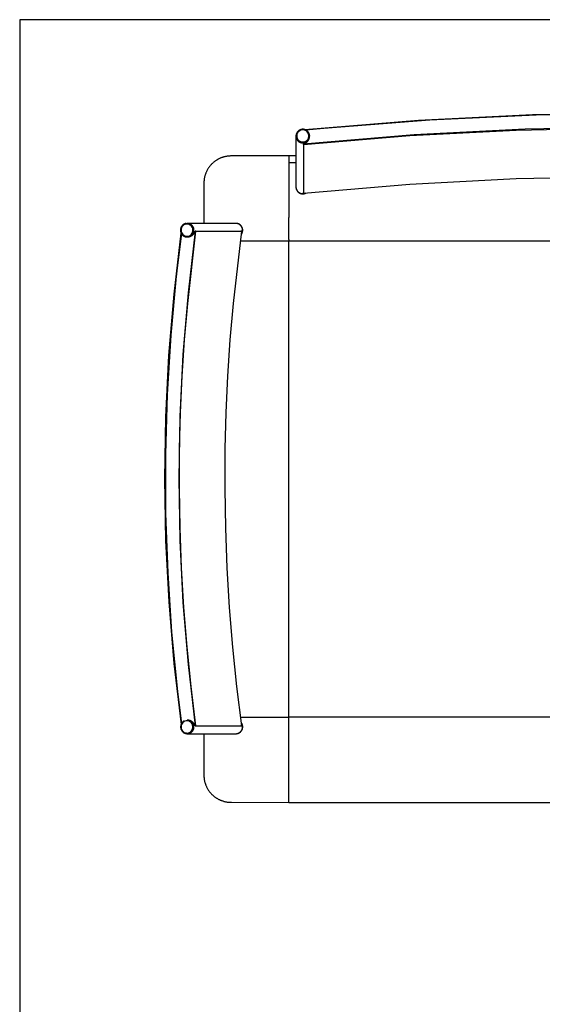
# Model space of a CAD drawing. Header units: millimetres. Extents: x -1470 to 7470, y -12049 to 6674.
# Tile 40 of 59: x -1470 to -703, y 5227 to 6674. Entities that reach past the tile are written whole.
import ezdxf

# ---------------------------------------------------------------- set-up
doc = ezdxf.new("R2010")
doc.units = ezdxf.units.MM
doc.header["$LTSCALE"] = 10
doc.layers.get('0').update_dxf_attribs({"true_color": 0x000000})

msp = doc.modelspace()

# ---------------------------------------------------------------- linework, layer by layer
at = {"color": 1, "true_color": 0xff0000}
msp.add_lwpolyline([(-1470.5, 886.2), (7470.5, 886.2), (7470.5, 6674.2), (-1470.5, 6674.2)], close=True, dxfattribs=at)
at = {"color": 18, "linetype": 'Continuous', "lineweight": 25, "true_color": 0x000000}
for points in [[(-215.3, 6523.6), (-382.5, 6532.9), (-549.9, 6536.4), (-717.3, 6534.2), (-884.5, 6526.2), (-1051.4, 6512.5)], [(-78.9, 6511.8), (-243.8, 6525.4), (-399.8, 6533.2), (-555.9, 6535.9), (-712, 6533.7), (-868, 6526.5), (-1023.7, 6514.4), (-1049.9, 6511.8)], [(-1044.7, 6503.9), (-1044.7, 6504.2), (-1044.7, 6504.6), (-1044.8, 6504.9), (-1044.9, 6505.3), (-1044.9, 6505.6), (-1045, 6505.9), (-1045.1, 6506.3), (-1045.2, 6506.6), (-1045.4, 6506.9), (-1045.5, 6507.2), (-1045.7, 6507.6), (-1045.8, 6507.9), (-1046, 6508.2), (-1046.2, 6508.5), (-1046.4, 6508.7), (-1046.6, 6509), (-1046.8, 6509.3), (-1047, 6509.6), (-1047.2, 6509.8), (-1047.5, 6510.1), (-1047.7, 6510.3), (-1048, 6510.6), (-1048.2, 6510.8), (-1048.5, 6511), (-1048.8, 6511.2), (-1049, 6511.4), (-1049.3, 6511.6), (-1049.6, 6511.8), (-1049.9, 6512), (-1050.3, 6512.1), (-1050.6, 6512.3), (-1050.9, 6512.4), (-1051.2, 6512.5), (-1051.5, 6512.6), (-1051.9, 6512.7), (-1052.2, 6512.8), (-1052.5, 6512.9), (-1052.9, 6513), (-1053.2, 6513), (-1053.6, 6513.1), (-1053.9, 6513.1), (-1054.3, 6513.1), (-1054.6, 6513.1), (-1055, 6513.1), (-1055.3, 6513.1), (-1055.6, 6513.1), (-1056, 6513), (-1056.3, 6513), (-1056.7, 6512.9), (-1057, 6512.8), (-1057.3, 6512.7), (-1057.7, 6512.6), (-1058, 6512.5), (-1058.3, 6512.4), (-1058.7, 6512.3), (-1059, 6512.1), (-1059.3, 6512), (-1059.6, 6511.8), (-1059.9, 6511.6), (-1060.2, 6511.4), (-1060.5, 6511.2), (-1060.7, 6511), (-1061, 6510.8), (-1061.3, 6510.6), (-1061.5, 6510.4), (-1061.8, 6510.1), (-1062, 6509.9), (-1062.2, 6509.6), (-1062.5, 6509.3), (-1062.7, 6509.1), (-1062.9, 6508.8), (-1063.1, 6508.5), (-1063.2, 6508.2), (-1063.4, 6507.9), (-1063.6, 6507.6), (-1063.7, 6507.3), (-1063.9, 6507), (-1064, 6506.6), (-1064.1, 6506.3), (-1064.2, 6506), (-1064.3, 6505.6), (-1064.4, 6505.3), (-1064.5, 6505), (-1064.5, 6504.6), (-1064.6, 6504.3), (-1064.6, 6503.9), (-1064.6, 6503.6), (-1064.6, 6503.2)], [(-75.7, 6491.5), (-238.3, 6505.2), (-401.4, 6513.4), (-564.6, 6516.1), (-727.9, 6513.4), (-890.9, 6505.2), (-1053.6, 6491.5)], [(-1053.5, 6490.6), (-897.4, 6503.8), (-740.9, 6511.9), (-584.2, 6515.1), (-434.1, 6513.4), (-290.5, 6507.4), (-147.3, 6497.2), (-75.8, 6490.6)], [(-1064.6, 6503.2), (-1064.6, 6503.1)], [(-1064.6, 6503.1), (-1064.6, 6502.7), (-1064.6, 6502.4), (-1064.6, 6502), (-1064.5, 6501.7), (-1064.5, 6501.3), (-1064.4, 6501), (-1064.3, 6500.7), (-1064.2, 6500.3), (-1064.1, 6500), (-1064, 6499.7), (-1063.9, 6499.4), (-1063.7, 6499), (-1063.6, 6498.7), (-1063.4, 6498.4), (-1063.3, 6498.1), (-1063.1, 6497.8), (-1062.9, 6497.5), (-1062.7, 6497.3), (-1062.5, 6497), (-1062.3, 6496.7), (-1062, 6496.4), (-1061.8, 6496.2), (-1061.5, 6496), (-1061.3, 6495.7), (-1061, 6495.5), (-1060.8, 6495.3), (-1060.5, 6495.1), (-1060.2, 6494.9), (-1059.9, 6494.7), (-1059.6, 6494.5), (-1059.3, 6494.3), (-1059, 6494.2), (-1058.7, 6494), (-1058.4, 6493.9), (-1058, 6493.8), (-1057.7, 6493.7), (-1057.4, 6493.6), (-1057, 6493.5), (-1056.7, 6493.4), (-1056.4, 6493.3), (-1056, 6493.3), (-1055.7, 6493.2), (-1055.3, 6493.2), (-1055, 6493.2), (-1054.6, 6493.2), (-1054.3, 6493.2), (-1053.9, 6493.2), (-1053.6, 6493.2), (-1053.3, 6493.3), (-1052.9, 6493.3), (-1052.6, 6493.4), (-1052.2, 6493.5), (-1051.9, 6493.6), (-1051.6, 6493.7), (-1051.2, 6493.8), (-1050.9, 6493.9), (-1050.6, 6494), (-1050.3, 6494.2), (-1050, 6494.3), (-1049.7, 6494.5), (-1049.4, 6494.7), (-1049.1, 6494.9), (-1048.8, 6495.1), (-1048.5, 6495.3), (-1048.2, 6495.5), (-1048, 6495.7), (-1047.7, 6496), (-1047.5, 6496.2), (-1047.2, 6496.4), (-1047, 6496.7), (-1046.8, 6497), (-1046.6, 6497.3), (-1046.4, 6497.5), (-1046.2, 6497.8), (-1046, 6498.1), (-1045.8, 6498.4), (-1045.7, 6498.7), (-1045.5, 6499), (-1045.4, 6499.4), (-1045.3, 6499.7), (-1045.2, 6500), (-1045, 6500.3), (-1045, 6500.7), (-1044.9, 6501), (-1044.8, 6501.3), (-1044.7, 6501.7), (-1044.7, 6502), (-1044.7, 6502.4), (-1044.6, 6502.7), (-1044.6, 6503.1)], [(-1064.6, 6503.1), (-1064.6, 6502.7), (-1064.6, 6502.4), (-1064.6, 6502), (-1064.5, 6501.7), (-1064.5, 6501.3), (-1064.4, 6501), (-1064.3, 6500.7), (-1064.2, 6500.3), (-1064.1, 6500), (-1064, 6499.7), (-1063.9, 6499.4), (-1063.7, 6499), (-1063.6, 6498.7), (-1063.4, 6498.4), (-1063.3, 6498.1), (-1063.1, 6497.8), (-1062.9, 6497.5), (-1062.7, 6497.3), (-1062.5, 6497), (-1062.3, 6496.7), (-1062, 6496.4), (-1061.8, 6496.2), (-1061.5, 6496), (-1061.3, 6495.7), (-1061, 6495.5), (-1060.8, 6495.3), (-1060.5, 6495.1), (-1060.2, 6494.9), (-1059.9, 6494.7), (-1059.6, 6494.5), (-1059.3, 6494.3), (-1059, 6494.2), (-1058.7, 6494), (-1058.4, 6493.9), (-1058, 6493.8), (-1057.7, 6493.7), (-1057.4, 6493.6), (-1057, 6493.5), (-1056.7, 6493.4), (-1056.4, 6493.3), (-1056, 6493.3), (-1055.7, 6493.2), (-1055.3, 6493.2), (-1055, 6493.2), (-1054.6, 6493.2), (-1054.3, 6493.2), (-1053.9, 6493.2), (-1053.6, 6493.2), (-1053.3, 6493.3), (-1052.9, 6493.3), (-1052.6, 6493.4), (-1052.2, 6493.5), (-1051.9, 6493.6), (-1051.6, 6493.7), (-1051.2, 6493.8), (-1050.9, 6493.9), (-1050.6, 6494), (-1050.3, 6494.2), (-1050, 6494.3), (-1049.7, 6494.5), (-1049.4, 6494.7), (-1049.1, 6494.9), (-1048.8, 6495.1), (-1048.5, 6495.3), (-1048.2, 6495.5), (-1048, 6495.7), (-1047.7, 6496), (-1047.5, 6496.2), (-1047.2, 6496.4), (-1047, 6496.7), (-1046.8, 6497), (-1046.6, 6497.3), (-1046.4, 6497.5), (-1046.2, 6497.8), (-1046, 6498.1), (-1045.8, 6498.4), (-1045.7, 6498.7), (-1045.5, 6499), (-1045.4, 6499.4), (-1045.3, 6499.7), (-1045.2, 6500), (-1045, 6500.3), (-1045, 6500.7), (-1044.9, 6501), (-1044.8, 6501.3), (-1044.7, 6501.7), (-1044.7, 6502), (-1044.7, 6502.4), (-1044.6, 6502.7), (-1044.6, 6503.1)], [(-1064.6, 6503.1), (-1064.6, 6428.4)], [(-1053.6, 6491.5), (-1053.3, 6491.6), (-1053, 6491.7), (-1052.8, 6491.8), (-1052.5, 6491.9), (-1052.2, 6492), (-1051.9, 6492.2), (-1051.6, 6492.3), (-1051.4, 6492.4), (-1051.1, 6492.6), (-1050.8, 6492.7), (-1050.5, 6492.9), (-1050.3, 6493.1), (-1050, 6493.3), (-1049.7, 6493.4), (-1049.5, 6493.6), (-1049.2, 6493.9), (-1049, 6494), (-1048.9, 6494.1), (-1048.7, 6494.3), (-1048.5, 6494.5), (-1048.3, 6494.6), (-1048.2, 6494.8), (-1048, 6495), (-1047.8, 6495.1), (-1047.7, 6495.3), (-1047.5, 6495.5), (-1047.4, 6495.7), (-1047.2, 6495.9), (-1047.1, 6496.1), (-1046.9, 6496.3), (-1046.8, 6496.5), (-1046.6, 6496.7), (-1046.4, 6497.1), (-1046.2, 6497.4), (-1046, 6497.7), (-1045.9, 6498.1), (-1045.7, 6498.4), (-1045.5, 6498.8), (-1045.4, 6499.2), (-1045.2, 6499.6), (-1045.1, 6499.9), (-1045, 6500.2), (-1044.9, 6500.5), (-1044.9, 6500.7), (-1044.8, 6500.8), (-1044.8, 6501), (-1044.8, 6501.2), (-1044.7, 6501.3), (-1044.7, 6501.5), (-1044.7, 6501.7), (-1044.7, 6501.8), (-1044.7, 6502), (-1044.7, 6502.2), (-1044.7, 6502.3), (-1044.7, 6502.4), (-1044.7, 6502.6), (-1044.7, 6503)], [(-1044.7, 6503.9), (-1044.6, 6503.2)], [(-1044.6, 6503.1), (-1044.6, 6503.2)], [(-1044.6, 6503.1), (-1044.6, 6503.1)], [(-1053.6, 6491.5), (-1053.6, 6420.3)], [(-1053.5, 6490.6), (-1053.6, 6491.5)], [(-1053.5, 6490.6), (-1053.5, 6419.3)], [(-1075, 6474), (-1157.8, 6473.9), (-1160.6, 6473.9), (-1161.9, 6473.8), (-1163.3, 6473.8), (-1164.6, 6473.6), (-1165.9, 6473.5), (-1166.7, 6473.3), (-1167.5, 6473.2), (-1168.2, 6473), (-1169, 6472.9), (-1169.8, 6472.7), (-1170.5, 6472.5), (-1171.3, 6472.3), (-1172, 6472), (-1172.8, 6471.8), (-1173.5, 6471.5), (-1174.3, 6471.2), (-1175, 6471), (-1175.8, 6470.6), (-1176.5, 6470.3), (-1177.2, 6470), (-1177.9, 6469.6), (-1178.7, 6469.3), (-1179.4, 6468.9), (-1180.1, 6468.5), (-1180.8, 6468), (-1181.5, 6467.6), (-1182.1, 6467.2), (-1182.8, 6466.7), (-1183.5, 6466.2), (-1184.2, 6465.7), (-1184.8, 6465.2), (-1185.5, 6464.7), (-1186.1, 6464.1), (-1186.7, 6463.6), (-1187.4, 6463), (-1188, 6462.4), (-1188.5, 6461.8), (-1189.3, 6461), (-1190.1, 6460.2), (-1190.8, 6459.3), (-1191.6, 6458.4), (-1192.2, 6457.5), (-1192.9, 6456.6), (-1193.5, 6455.7), (-1194, 6454.8), (-1194.6, 6453.9), (-1195.1, 6453), (-1195.6, 6452.1), (-1196, 6451.1), (-1196.3, 6450.5), (-1196.6, 6449.8), (-1196.9, 6449.1), (-1197.2, 6448.4), (-1197.5, 6447.7), (-1197.7, 6447), (-1197.9, 6446.3), (-1198.2, 6445.6), (-1198.4, 6444.9), (-1198.6, 6444.1), (-1198.8, 6443.3), (-1199, 6442.5), (-1199.1, 6441.8), (-1199.3, 6441), (-1199.4, 6440.2), (-1199.5, 6439.4), (-1199.6, 6438.7), (-1199.7, 6438), (-1199.8, 6436.6), (-1199.9, 6435.2), (-1199.9, 6433.8), (-1199.9, 6374.9)], [(-1064.6, 6474), (-1075, 6474)], [(-1075, 6474), (-1075, 6464)], [(-1075, 6464), (-1075, 6383.6)], [(-1053.5, 6419.3), (-897.4, 6432.5), (-740.9, 6440.7), (-584.2, 6443.9), (-434.1, 6442.2), (-290.5, 6436.2), (-147.3, 6426), (-75.8, 6419.3)], [(-1064.6, 6428.4), (-1064.6, 6428.1), (-1064.6, 6427.7), (-1064.6, 6427.4), (-1064.5, 6427), (-1064.5, 6426.7), (-1064.4, 6426.4), (-1064.3, 6426), (-1064.2, 6425.7), (-1064.1, 6425.4), (-1064, 6425), (-1063.9, 6424.7), (-1063.7, 6424.4), (-1063.6, 6424.1), (-1063.4, 6423.8), (-1063.3, 6423.5), (-1063.1, 6423.2), (-1062.9, 6422.9), (-1062.7, 6422.6), (-1062.5, 6422.3), (-1062.3, 6422.1), (-1062, 6421.8), (-1061.8, 6421.6), (-1061.6, 6421.3), (-1061.3, 6421.1), (-1061.1, 6420.9), (-1060.8, 6420.6), (-1060.5, 6420.4), (-1060.2, 6420.2), (-1059.9, 6420.1), (-1059.6, 6419.9), (-1059.3, 6419.7), (-1059, 6419.6), (-1058.7, 6419.4), (-1058.4, 6419.3), (-1058.1, 6419.1), (-1057.8, 6419), (-1057.4, 6418.9), (-1057.1, 6418.8), (-1056.8, 6418.8), (-1056.4, 6418.7), (-1056.1, 6418.6), (-1055.7, 6418.6), (-1055.4, 6418.6), (-1055.1, 6418.5), (-1054.7, 6418.5), (-1054.4, 6418.5), (-1054, 6418.5), (-1053.7, 6418.6), (-1053.3, 6418.6), (-1053, 6418.7), (-1052.7, 6418.7), (-1052.3, 6418.8), (-1052, 6418.9), (-1051.7, 6419), (-1051.3, 6419.1), (-1051, 6419.2), (-1050.7, 6419.3), (-1050.4, 6419.5), (-1050.1, 6419.6)], [(-1064.6, 6428.4), (-1064.6, 6428.1), (-1064.6, 6427.7), (-1064.6, 6427.4), (-1064.5, 6427), (-1064.5, 6426.7), (-1064.4, 6426.4), (-1064.3, 6426), (-1064.2, 6425.7), (-1064.1, 6425.4), (-1064, 6425), (-1063.9, 6424.7), (-1063.7, 6424.4), (-1063.6, 6424.1), (-1063.4, 6423.8), (-1063.3, 6423.5), (-1063.1, 6423.2), (-1062.9, 6422.9), (-1062.7, 6422.6), (-1062.5, 6422.3), (-1062.3, 6422.1), (-1062.1, 6421.8), (-1061.8, 6421.6), (-1061.6, 6421.3), (-1061.3, 6421.1), (-1061.1, 6420.9), (-1060.8, 6420.7), (-1060.5, 6420.4), (-1060.3, 6420.2), (-1060, 6420.1), (-1059.7, 6419.9), (-1059.4, 6419.7), (-1059.1, 6419.6), (-1058.8, 6419.4), (-1058.4, 6419.3), (-1058.1, 6419.1), (-1057.8, 6419), (-1057.5, 6418.9), (-1057.1, 6418.8), (-1056.8, 6418.8), (-1056.5, 6418.7), (-1056.1, 6418.6), (-1055.8, 6418.6), (-1055.4, 6418.6), (-1055.1, 6418.5), (-1054.8, 6418.5), (-1054.4, 6418.5), (-1054.1, 6418.5), (-1053.7, 6418.6), (-1053.4, 6418.6), (-1053, 6418.7), (-1052.7, 6418.7), (-1052.4, 6418.8), (-1052, 6418.9), (-1051.7, 6419), (-1051.4, 6419.1), (-1051.1, 6419.2), (-1050.7, 6419.3), (-1050.4, 6419.5)], [(-1064.6, 6428.4), (-1064.6, 6428.2)], [(-1064.6, 6428.2), (-1064.6, 6427.9), (-1064.6, 6427.5), (-1064.6, 6427.2), (-1064.5, 6426.8), (-1064.5, 6426.5), (-1064.4, 6426.2), (-1064.3, 6425.8), (-1064.2, 6425.5), (-1064.1, 6425.1), (-1064, 6424.8), (-1063.9, 6424.5), (-1063.7, 6424.2), (-1063.6, 6423.9), (-1063.4, 6423.6), (-1063.2, 6423.3), (-1063.1, 6423), (-1062.9, 6422.7), (-1062.7, 6422.4), (-1062.4, 6422.1), (-1062.2, 6421.8), (-1062, 6421.6), (-1061.7, 6421.3), (-1061.5, 6421.1), (-1061.2, 6420.8), (-1061, 6420.6), (-1060.7, 6420.4), (-1060.4, 6420.2), (-1060.1, 6420), (-1059.8, 6419.8), (-1059.5, 6419.6), (-1059.2, 6419.5), (-1058.9, 6419.3), (-1058.6, 6419.2), (-1058.3, 6419), (-1058, 6418.9), (-1057.6, 6418.8), (-1057.3, 6418.7), (-1057, 6418.6), (-1056.6, 6418.6), (-1056.3, 6418.5), (-1055.9, 6418.4), (-1055.6, 6418.4), (-1055.2, 6418.4), (-1054.9, 6418.4), (-1054.5, 6418.4), (-1054.2, 6418.4), (-1053.8, 6418.4), (-1053.5, 6418.4), (-1053.1, 6418.5), (-1052.8, 6418.5), (-1052.5, 6418.6), (-1052.1, 6418.7), (-1051.8, 6418.8), (-1051.5, 6418.9), (-1051.1, 6419), (-1050.8, 6419.1), (-1050.5, 6419.3), (-1050.2, 6419.4), (-1049.9, 6419.6)], [(-1053.5, 6419.3), (-1053.6, 6420.3)], [(-1075, 6351), (-1075, 6383.6)], [(-1225.9, 6374.8), (-1226.3, 6374.7), (-1226.6, 6374.7), (-1226.9, 6374.6), (-1227.3, 6374.5), (-1227.6, 6374.4), (-1227.9, 6374.2), (-1228.3, 6374.1), (-1228.6, 6374), (-1228.9, 6373.8), (-1229.2, 6373.7), (-1229.5, 6373.5), (-1229.8, 6373.3), (-1230.1, 6373.1), (-1230.4, 6372.9), (-1230.6, 6372.7), (-1230.9, 6372.5), (-1231.2, 6372.2), (-1231.4, 6372), (-1231.7, 6371.7), (-1231.9, 6371.5), (-1232.1, 6371.2), (-1232.3, 6370.9), (-1232.5, 6370.6), (-1232.7, 6370.4), (-1232.9, 6370.1), (-1233.1, 6369.8), (-1233.3, 6369.4), (-1233.4, 6369.1), (-1233.6, 6368.8), (-1233.7, 6368.5), (-1233.8, 6368.2), (-1233.9, 6367.8), (-1234, 6367.5), (-1234.1, 6367.2), (-1234.2, 6366.8), (-1234.2, 6366.5), (-1234.3, 6366.1), (-1234.3, 6365.8), (-1234.3, 6365.4), (-1234.3, 6365.1), (-1234.3, 6364.7), (-1234.3, 6364.4), (-1234.3, 6364), (-1234.3, 6363.7), (-1234.2, 6363.3), (-1234.2, 6363), (-1234.1, 6362.7), (-1234, 6362.3), (-1233.9, 6362), (-1233.8, 6361.7), (-1233.7, 6361.3), (-1233.6, 6361), (-1233.4, 6360.7), (-1233.3, 6360.4), (-1233.1, 6360.1), (-1232.9, 6359.8), (-1232.7, 6359.5), (-1232.5, 6359.2), (-1232.3, 6358.9), (-1232.1, 6358.6), (-1231.9, 6358.3), (-1231.7, 6358.1), (-1231.4, 6357.8), (-1231.2, 6357.6), (-1230.9, 6357.4), (-1230.7, 6357.1), (-1230.4, 6356.9), (-1230.1, 6356.7), (-1229.8, 6356.5), (-1229.5, 6356.3), (-1229.2, 6356.2), (-1228.9, 6356), (-1228.6, 6355.8), (-1228.3, 6355.7), (-1227.9, 6355.6), (-1227.6, 6355.4), (-1227.3, 6355.3), (-1227, 6355.2), (-1226.6, 6355.2), (-1226.3, 6355.1), (-1225.9, 6355), (-1225.6, 6355), (-1225.2, 6354.9), (-1224.9, 6354.9), (-1224.5, 6354.9)], [(-1225.9, 6374.8), (-1224.5, 6374.9)], [(-1224.3, 6374.9), (-1224.5, 6374.9)], [(-1224.3, 6354.9), (-1224, 6354.9), (-1223.6, 6354.9), (-1223.3, 6355), (-1222.9, 6355), (-1222.6, 6355.1), (-1222.3, 6355.1), (-1221.9, 6355.2), (-1221.6, 6355.3), (-1221.2, 6355.4), (-1220.9, 6355.6), (-1220.6, 6355.7), (-1220.3, 6355.8), (-1220, 6356), (-1219.7, 6356.1), (-1219.4, 6356.3), (-1219.1, 6356.5), (-1218.8, 6356.7), (-1218.5, 6356.9), (-1218.2, 6357.1), (-1217.9, 6357.3), (-1217.7, 6357.6), (-1217.4, 6357.8), (-1217.2, 6358.1), (-1217, 6358.3), (-1216.7, 6358.6), (-1216.5, 6358.9), (-1216.3, 6359.2), (-1216.1, 6359.4), (-1215.9, 6359.7), (-1215.8, 6360), (-1215.6, 6360.4), (-1215.4, 6360.7), (-1215.3, 6361), (-1215.2, 6361.3), (-1215.1, 6361.6), (-1214.9, 6362), (-1214.8, 6362.3), (-1214.8, 6362.6), (-1214.7, 6363), (-1214.6, 6363.3), (-1214.6, 6363.7), (-1214.5, 6364), (-1214.5, 6364.4), (-1214.5, 6364.7), (-1214.5, 6365.1), (-1214.5, 6365.4), (-1214.5, 6365.8), (-1214.6, 6366.1), (-1214.6, 6366.5), (-1214.7, 6366.8), (-1214.8, 6367.1), (-1214.8, 6367.5), (-1214.9, 6367.8), (-1215.1, 6368.1), (-1215.2, 6368.5), (-1215.3, 6368.8), (-1215.4, 6369.1), (-1215.6, 6369.4), (-1215.8, 6369.7), (-1215.9, 6370), (-1216.1, 6370.3), (-1216.3, 6370.6), (-1216.5, 6370.9), (-1216.7, 6371.2), (-1217, 6371.4), (-1217.2, 6371.7), (-1217.4, 6372), (-1217.7, 6372.2), (-1217.9, 6372.4), (-1218.2, 6372.7), (-1218.5, 6372.9), (-1218.8, 6373.1), (-1219.1, 6373.3), (-1219.4, 6373.5), (-1219.7, 6373.6), (-1220, 6373.8), (-1220.3, 6374), (-1220.6, 6374.1), (-1220.9, 6374.2), (-1221.2, 6374.3), (-1221.6, 6374.5), (-1221.9, 6374.5), (-1222.3, 6374.6), (-1222.6, 6374.7), (-1222.9, 6374.8), (-1223.3, 6374.8), (-1223.6, 6374.9), (-1224, 6374.9), (-1224.3, 6374.9)], [(-1224.3, 6354.9), (-1224, 6354.9), (-1223.6, 6354.9), (-1223.3, 6355), (-1223, 6355), (-1222.6, 6355.1), (-1222.3, 6355.1), (-1221.9, 6355.2), (-1221.6, 6355.3), (-1221.3, 6355.4), (-1221, 6355.5), (-1220.6, 6355.7), (-1220.3, 6355.8), (-1220, 6356), (-1219.7, 6356.1), (-1219.4, 6356.3), (-1219.1, 6356.5), (-1218.8, 6356.7), (-1218.5, 6356.9), (-1218.3, 6357.1), (-1218, 6357.3), (-1217.7, 6357.5), (-1217.5, 6357.8), (-1217.2, 6358), (-1217, 6358.3), (-1216.8, 6358.5), (-1216.6, 6358.8), (-1216.4, 6359.1), (-1216.2, 6359.4), (-1216, 6359.6), (-1215.8, 6359.9), (-1215.6, 6360.2), (-1215.5, 6360.6), (-1215.3, 6360.9), (-1215.2, 6361.2), (-1215.1, 6361.5), (-1215, 6361.8), (-1214.9, 6362.2), (-1214.8, 6362.5), (-1214.7, 6362.8), (-1214.6, 6363.2), (-1214.6, 6363.5), (-1214.6, 6363.9), (-1214.5, 6364.2), (-1214.5, 6364.5), (-1214.5, 6364.9), (-1214.5, 6365.2), (-1214.5, 6365.6), (-1214.6, 6365.9), (-1214.6, 6366.3), (-1214.6, 6366.6), (-1214.7, 6366.9), (-1214.8, 6367.3), (-1214.9, 6367.6), (-1215, 6367.9), (-1215.1, 6368.3), (-1215.2, 6368.6), (-1215.3, 6368.9), (-1215.5, 6369.2), (-1215.6, 6369.5), (-1215.8, 6369.8), (-1216, 6370.1), (-1216.2, 6370.4), (-1216.4, 6370.7), (-1216.6, 6371), (-1216.8, 6371.3), (-1217, 6371.5), (-1217.2, 6371.8), (-1217.5, 6372), (-1217.7, 6372.3), (-1218, 6372.5), (-1218.3, 6372.7), (-1218.5, 6372.9), (-1218.8, 6373.1), (-1219.1, 6373.3), (-1219.4, 6373.5), (-1219.7, 6373.7), (-1220, 6373.8), (-1220.3, 6374), (-1220.6, 6374.1), (-1221, 6374.2), (-1221.3, 6374.4), (-1221.6, 6374.5), (-1221.9, 6374.6), (-1222.3, 6374.6), (-1222.6, 6374.7), (-1223, 6374.8), (-1223.3, 6374.8), (-1223.6, 6374.9), (-1224, 6374.9), (-1224.3, 6374.9)], [(-1152.9, 6374.9), (-1224.3, 6374.9)], [(-1144.9, 6359.1), (-1144.7, 6359.4), (-1144.6, 6359.7), (-1144.4, 6360), (-1144.2, 6360.3), (-1144.1, 6360.6), (-1143.9, 6360.9), (-1143.8, 6361.2), (-1143.7, 6361.5), (-1143.6, 6361.9), (-1143.5, 6362.2), (-1143.4, 6362.5), (-1143.3, 6362.9), (-1143.2, 6363.2), (-1143.2, 6363.5), (-1143.2, 6363.9), (-1143.1, 6364.2), (-1143.1, 6364.6), (-1143.1, 6364.9), (-1143.1, 6365.3), (-1143.1, 6365.6), (-1143.2, 6365.9), (-1143.2, 6366.3), (-1143.3, 6366.6), (-1143.3, 6367), (-1143.4, 6367.3), (-1143.5, 6367.6), (-1143.6, 6368), (-1143.7, 6368.3), (-1143.8, 6368.6), (-1144, 6368.9), (-1144.1, 6369.2), (-1144.3, 6369.5), (-1144.4, 6369.8), (-1144.6, 6370.1), (-1144.8, 6370.4), (-1145, 6370.7), (-1145.2, 6371), (-1145.4, 6371.3), (-1145.6, 6371.5), (-1145.8, 6371.8), (-1146.1, 6372), (-1146.3, 6372.3), (-1146.6, 6372.5), (-1146.9, 6372.7), (-1147.1, 6372.9), (-1147.4, 6373.1), (-1147.7, 6373.3), (-1148, 6373.5), (-1148.3, 6373.7), (-1148.6, 6373.8), (-1148.9, 6374), (-1149.2, 6374.1), (-1149.5, 6374.2), (-1149.9, 6374.4), (-1150.2, 6374.5), (-1150.5, 6374.6), (-1150.9, 6374.6), (-1151.2, 6374.7), (-1151.5, 6374.8), (-1151.9, 6374.8), (-1152.2, 6374.9), (-1152.6, 6374.9), (-1152.9, 6374.9)], [(-1144.9, 6359.1), (-1144.7, 6359.4), (-1144.5, 6359.7), (-1144.4, 6360), (-1144.2, 6360.3), (-1144, 6360.6), (-1143.9, 6361), (-1143.8, 6361.3), (-1143.6, 6361.6), (-1143.5, 6361.9), (-1143.4, 6362.3), (-1143.4, 6362.6), (-1143.3, 6363), (-1143.2, 6363.3), (-1143.2, 6363.7), (-1143.1, 6364), (-1143.1, 6364.3), (-1143.1, 6364.7), (-1143.1, 6365), (-1143.1, 6365.4), (-1143.1, 6365.7), (-1143.2, 6366.1), (-1143.2, 6366.4), (-1143.3, 6366.8), (-1143.4, 6367.1), (-1143.4, 6367.5), (-1143.5, 6367.8), (-1143.6, 6368.1), (-1143.8, 6368.5), (-1143.9, 6368.8), (-1144, 6369.1), (-1144.2, 6369.4), (-1144.3, 6369.7), (-1144.5, 6370), (-1144.7, 6370.3), (-1144.9, 6370.6), (-1145.1, 6370.9), (-1145.3, 6371.2), (-1145.5, 6371.4), (-1145.8, 6371.7), (-1146, 6371.9), (-1146.3, 6372.2), (-1146.5, 6372.4), (-1146.8, 6372.6), (-1147.1, 6372.9), (-1147.3, 6373.1), (-1147.6, 6373.3), (-1147.9, 6373.5), (-1148.2, 6373.6), (-1148.5, 6373.8), (-1148.9, 6373.9), (-1149.2, 6374.1), (-1149.5, 6374.2), (-1149.8, 6374.3), (-1150.2, 6374.4), (-1150.5, 6374.5), (-1150.8, 6374.6), (-1151.2, 6374.7), (-1151.5, 6374.8), (-1151.9, 6374.8), (-1152.2, 6374.9), (-1152.6, 6374.9), (-1152.9, 6374.9)], [(-1152.7, 6374.9), (-1152.9, 6374.9)], [(-1144.8, 6358.9), (-1144.6, 6359.2), (-1144.4, 6359.5), (-1144.3, 6359.8), (-1144.1, 6360.1), (-1143.9, 6360.4), (-1143.8, 6360.7), (-1143.6, 6361), (-1143.5, 6361.4), (-1143.4, 6361.7), (-1143.3, 6362), (-1143.2, 6362.4), (-1143.1, 6362.7), (-1143.1, 6363), (-1143, 6363.4), (-1142.9, 6363.7), (-1142.9, 6364.1), (-1142.9, 6364.4), (-1142.9, 6364.8), (-1142.9, 6365.1), (-1142.9, 6365.5), (-1142.9, 6365.8), (-1143, 6366.2), (-1143, 6366.5), (-1143.1, 6366.8), (-1143.2, 6367.2), (-1143.2, 6367.5), (-1143.3, 6367.8), (-1143.4, 6368.2), (-1143.6, 6368.5), (-1143.7, 6368.8), (-1143.8, 6369.1), (-1144, 6369.5), (-1144.2, 6369.8), (-1144.3, 6370.1), (-1144.5, 6370.4), (-1144.7, 6370.6), (-1144.9, 6370.9), (-1145.1, 6371.2), (-1145.3, 6371.5), (-1145.6, 6371.7), (-1145.8, 6372), (-1146.1, 6372.2), (-1146.3, 6372.4), (-1146.6, 6372.7), (-1146.9, 6372.9), (-1147.2, 6373.1), (-1147.4, 6373.3), (-1147.7, 6373.5), (-1148, 6373.6), (-1148.3, 6373.8), (-1148.7, 6374), (-1149, 6374.1), (-1149.3, 6374.2), (-1149.6, 6374.3), (-1150, 6374.5), (-1150.3, 6374.5), (-1150.6, 6374.6), (-1151, 6374.7), (-1151.3, 6374.8), (-1151.6, 6374.8), (-1152, 6374.9), (-1152.3, 6374.9), (-1152.7, 6374.9)], [(-1233.8, 6360.7), (-1244.2, 6270.7), (-1251.7, 6180.5), (-1256.1, 6090), (-1257.6, 5999.5), (-1256.1, 5909), (-1251.5, 5818.5), (-1244, 5728.3), (-1233.5, 5638.4)], [(-1232.6, 5639.8), (-1239.1, 5691.4), (-1245, 5749.4), (-1249.8, 5807.6), (-1253.3, 5865.8), (-1255.6, 5924.1), (-1256.6, 5982.4), (-1256.3, 6040.8), (-1255, 6094.2), (-1252.7, 6147.6), (-1249.3, 6201), (-1244.8, 6254.3), (-1232.9, 6360)], [(-1232.9, 6360), (-1240.4, 6297.5), (-1248.5, 6210.5), (-1253.8, 6123.3), (-1256.3, 6035.9), (-1256.1, 5948.5), (-1253.1, 5861.2), (-1247.3, 5774), (-1238.7, 5687), (-1232.8, 5639.5)], [(-1212.5, 6363.5), (-1223.1, 6273), (-1230.7, 6182.1), (-1235.3, 6091.1), (-1236.8, 5999.9), (-1235.3, 5908.7), (-1230.7, 5817.7), (-1223.1, 5726.8), (-1212.5, 5636.3)], [(-1211.5, 5636.4), (-1218.7, 5694.3), (-1224.6, 5752.3), (-1229.3, 5810.4), (-1232.7, 5868.7), (-1234.9, 5927), (-1235.8, 5985.3), (-1235.5, 6043.6), (-1234.1, 6097.1), (-1231.7, 6150.5), (-1228.2, 6203.9), (-1223.7, 6257.2), (-1211.5, 6363.4)], [(-1233.8, 6360.7), (-1233.4, 6360.7)], [(-1233.2, 6360.6), (-1233.8, 6360.7)], [(-1224.5, 6354.9), (-1224.3, 6354.9)], [(-1224.3, 6354.9), (-1223.4, 6355), (-1223.2, 6355), (-1222.9, 6355), (-1222.7, 6355), (-1222.5, 6355.1), (-1222.3, 6355.1), (-1222.2, 6355.1), (-1222, 6355.1), (-1221.9, 6355.2), (-1221.6, 6355.2), (-1221.3, 6355.3), (-1221, 6355.4), (-1220.7, 6355.5), (-1220.4, 6355.6), (-1220.1, 6355.7), (-1219.7, 6355.9), (-1219.3, 6356.1), (-1218.9, 6356.3), (-1218.5, 6356.5), (-1218.3, 6356.6), (-1218.1, 6356.7), (-1217.7, 6357), (-1217.3, 6357.2), (-1217, 6357.5), (-1216.7, 6357.7), (-1216.5, 6357.9), (-1216.3, 6358.1), (-1216.1, 6358.2), (-1215.9, 6358.4), (-1215.7, 6358.6), (-1215.5, 6358.8), (-1215.3, 6359), (-1215.1, 6359.2), (-1214.9, 6359.5), (-1214.7, 6359.7), (-1214.5, 6359.9), (-1214.4, 6360.1), (-1214.2, 6360.3), (-1214, 6360.5), (-1213.9, 6360.8), (-1213.7, 6361.1), (-1213.5, 6361.4), (-1213.3, 6361.8), (-1213.1, 6362.1), (-1212.9, 6362.5), (-1212.8, 6362.8), (-1212.6, 6363.2), (-1212.5, 6363.5)], [(-1224.3, 6354.9), (-1224.3, 6354.9)], [(-1212.5, 6363.5), (-1145.4, 6363.5)], [(-1211.5, 6363.4), (-1212.5, 6363.5)], [(-1211.5, 6363.4), (-1144.4, 6363.4)], [(-1144.4, 5636.4), (-1151.6, 5694.3), (-1157.5, 5752.3), (-1162.2, 5810.4), (-1165.6, 5868.7), (-1167.8, 5927), (-1168.7, 5985.3), (-1168.4, 6043.6), (-1167, 6097.1), (-1164.6, 6150.5), (-1161.1, 6203.9), (-1156.6, 6257.2), (-1144.4, 6363.4)], [(-1144.4, 6363.4), (-1145.4, 6363.5)], [(-1146.2, 6349), (-1109.6, 6349)], [(-1146.2, 6349), (-1077, 6349)], [(-1077, 6349), (-1075, 6349)], [(-1075, 6351), (-1075, 6350.4)], [(-1075, 6350.4), (-1075, 6350)], [(-1075, 6349), (1025, 6349)], [(-1075, 5724), (-1075, 6348.8)], [(-1075, 5649), (-1075, 5724)], [(-1228.7, 5643.8), (-1229, 5643.7), (-1229.3, 5643.5), (-1229.6, 5643.3), (-1229.9, 5643.1), (-1230.2, 5642.9), (-1230.4, 5642.7), (-1230.7, 5642.5), (-1231, 5642.2), (-1231.2, 5642), (-1231.5, 5641.7), (-1231.7, 5641.5), (-1231.9, 5641.2), (-1232.1, 5640.9), (-1232.3, 5640.6), (-1232.5, 5640.4), (-1232.7, 5640.1), (-1232.9, 5639.8), (-1233, 5639.5), (-1233.2, 5639.1), (-1233.3, 5638.8), (-1233.5, 5638.5), (-1233.6, 5638.2), (-1233.7, 5637.8), (-1233.8, 5637.5), (-1233.9, 5637.2), (-1233.9, 5636.8), (-1234, 5636.5), (-1234, 5636.1), (-1234.1, 5635.8), (-1234.1, 5635.4), (-1234.1, 5635.1), (-1234.1, 5634.7), (-1234.1, 5634.4), (-1234.1, 5634), (-1234, 5633.7), (-1234, 5633.4), (-1233.9, 5633), (-1233.9, 5632.7), (-1233.8, 5632.3), (-1233.7, 5632), (-1233.6, 5631.7), (-1233.5, 5631.3), (-1233.3, 5631), (-1233.2, 5630.7), (-1233, 5630.4), (-1232.9, 5630.1), (-1232.7, 5629.8), (-1232.5, 5629.5), (-1232.3, 5629.2), (-1232.1, 5628.9), (-1231.9, 5628.6), (-1231.7, 5628.4), (-1231.4, 5628.1), (-1231.2, 5627.8), (-1231, 5627.6), (-1230.7, 5627.4), (-1230.4, 5627.1), (-1230.2, 5626.9), (-1229.9, 5626.7), (-1229.6, 5626.5), (-1229.3, 5626.3), (-1229, 5626.2), (-1228.7, 5626), (-1228.4, 5625.8), (-1228.1, 5625.7), (-1227.7, 5625.6), (-1227.4, 5625.5), (-1227.1, 5625.3), (-1226.7, 5625.2), (-1226.4, 5625.2), (-1226.1, 5625.1), (-1225.7, 5625), (-1225.4, 5625), (-1225, 5624.9), (-1224.7, 5624.9), (-1224.3, 5624.9)], [(-1224.5, 5624.9), (-1224.2, 5624.9), (-1223.9, 5624.9), (-1223.5, 5625), (-1223.2, 5625), (-1222.8, 5625.1), (-1222.5, 5625.1), (-1222.2, 5625.2), (-1221.8, 5625.3), (-1221.5, 5625.4), (-1221.2, 5625.5), (-1220.8, 5625.7), (-1220.5, 5625.8), (-1220.2, 5626), (-1219.9, 5626.1), (-1219.6, 5626.3), (-1219.3, 5626.5), (-1219, 5626.7), (-1218.8, 5626.9), (-1218.5, 5627.1), (-1218.2, 5627.3), (-1218, 5627.5), (-1217.7, 5627.8), (-1217.5, 5628), (-1217.2, 5628.3), (-1217, 5628.5), (-1216.8, 5628.8), (-1216.6, 5629.1), (-1216.4, 5629.4), (-1216.2, 5629.6), (-1216, 5629.9), (-1215.9, 5630.2), (-1215.7, 5630.6), (-1215.6, 5630.9), (-1215.4, 5631.2), (-1215.3, 5631.5), (-1215.2, 5631.8), (-1215.1, 5632.2), (-1215, 5632.5), (-1214.9, 5632.8), (-1214.9, 5633.2), (-1214.8, 5633.5), (-1214.8, 5633.9), (-1214.7, 5634.2), (-1214.7, 5634.5), (-1214.7, 5634.9), (-1214.7, 5635.2), (-1214.7, 5635.6), (-1214.8, 5635.9), (-1214.8, 5636.3), (-1214.9, 5636.6), (-1214.9, 5636.9), (-1215, 5637.3), (-1215.1, 5637.6), (-1215.2, 5637.9), (-1215.3, 5638.3), (-1215.4, 5638.6), (-1215.6, 5638.9), (-1215.7, 5639.2), (-1215.9, 5639.5), (-1216, 5639.8), (-1216.2, 5640.1), (-1216.4, 5640.4), (-1216.6, 5640.7), (-1216.8, 5641), (-1217, 5641.3), (-1217.2, 5641.5), (-1217.5, 5641.8), (-1217.7, 5642), (-1218, 5642.3), (-1218.2, 5642.5), (-1218.5, 5642.7), (-1218.8, 5642.9), (-1219, 5643.1), (-1219.3, 5643.3), (-1219.6, 5643.5), (-1219.9, 5643.7), (-1220.2, 5643.8), (-1220.5, 5644), (-1220.8, 5644.1), (-1221.2, 5644.2), (-1221.5, 5644.4), (-1221.8, 5644.5), (-1222.2, 5644.6), (-1222.5, 5644.6), (-1222.8, 5644.7), (-1223.2, 5644.8), (-1223.5, 5644.8), (-1223.9, 5644.9), (-1224.2, 5644.9), (-1224.5, 5644.9)], [(-1224.3, 5644.9), (-1224.5, 5644.9)], [(-1224.3, 5624.9), (-1224, 5624.9), (-1223.6, 5624.9), (-1223.3, 5625), (-1222.9, 5625), (-1222.6, 5625.1), (-1222.3, 5625.1), (-1221.9, 5625.2), (-1221.6, 5625.3), (-1221.2, 5625.4), (-1220.9, 5625.6), (-1220.6, 5625.7), (-1220.3, 5625.8), (-1220, 5626), (-1219.7, 5626.1), (-1219.4, 5626.3), (-1219.1, 5626.5), (-1218.8, 5626.7), (-1218.5, 5626.9), (-1218.2, 5627.1), (-1217.9, 5627.3), (-1217.7, 5627.6), (-1217.4, 5627.8), (-1217.2, 5628.1), (-1217, 5628.3), (-1216.7, 5628.6), (-1216.5, 5628.9), (-1216.3, 5629.2), (-1216.1, 5629.4), (-1215.9, 5629.7), (-1215.8, 5630), (-1215.6, 5630.4), (-1215.4, 5630.7), (-1215.3, 5631), (-1215.2, 5631.3), (-1215.1, 5631.6), (-1214.9, 5632), (-1214.8, 5632.3), (-1214.8, 5632.6), (-1214.7, 5633), (-1214.6, 5633.3), (-1214.6, 5633.7), (-1214.5, 5634), (-1214.5, 5634.4), (-1214.5, 5634.7), (-1214.5, 5635.1), (-1214.5, 5635.4), (-1214.5, 5635.8), (-1214.6, 5636.1), (-1214.6, 5636.5), (-1214.7, 5636.8), (-1214.8, 5637.1), (-1214.8, 5637.5), (-1214.9, 5637.8), (-1215.1, 5638.1), (-1215.2, 5638.5), (-1215.3, 5638.8), (-1215.4, 5639.1), (-1215.6, 5639.4), (-1215.8, 5639.7), (-1215.9, 5640), (-1216.1, 5640.3), (-1216.3, 5640.6), (-1216.5, 5640.9), (-1216.7, 5641.2), (-1217, 5641.4), (-1217.2, 5641.7), (-1217.4, 5642), (-1217.7, 5642.2), (-1217.9, 5642.4), (-1218.2, 5642.7), (-1218.5, 5642.9), (-1218.8, 5643.1), (-1219.1, 5643.3), (-1219.4, 5643.5), (-1219.7, 5643.6), (-1220, 5643.8), (-1220.3, 5644), (-1220.6, 5644.1), (-1220.9, 5644.2), (-1221.2, 5644.3), (-1221.6, 5644.5), (-1221.9, 5644.5), (-1222.3, 5644.6), (-1222.6, 5644.7), (-1222.9, 5644.8), (-1223.3, 5644.8), (-1223.6, 5644.9), (-1224, 5644.9), (-1224.3, 5644.9)], [(-1212.5, 5636.3), (-1212.6, 5636.5), (-1212.7, 5636.8), (-1212.8, 5637.1), (-1213, 5637.4), (-1213.1, 5637.7), (-1213.2, 5637.9), (-1213.4, 5638.2), (-1213.5, 5638.5), (-1213.7, 5638.8), (-1213.9, 5639), (-1214.1, 5639.3), (-1214.3, 5639.6), (-1214.5, 5639.8), (-1214.7, 5640.1), (-1214.9, 5640.4), (-1215.1, 5640.6), (-1215.5, 5641), (-1215.8, 5641.3), (-1216.2, 5641.6), (-1216.5, 5641.9), (-1216.7, 5642.1), (-1216.9, 5642.2), (-1217.1, 5642.4), (-1217.3, 5642.5), (-1217.5, 5642.7), (-1217.8, 5642.8), (-1218, 5643), (-1218.2, 5643.1), (-1218.5, 5643.3), (-1218.9, 5643.5), (-1219.2, 5643.7), (-1219.6, 5643.8), (-1220, 5644), (-1220.3, 5644.1), (-1220.7, 5644.3), (-1221.1, 5644.4), (-1221.4, 5644.5), (-1221.8, 5644.6), (-1222.1, 5644.7), (-1222.3, 5644.7), (-1222.4, 5644.8), (-1222.6, 5644.8), (-1222.8, 5644.8), (-1222.9, 5644.8), (-1223.1, 5644.9), (-1223.3, 5644.9), (-1223.4, 5644.9), (-1223.6, 5644.9), (-1223.7, 5644.9), (-1223.8, 5644.9), (-1223.9, 5644.9), (-1224.3, 5644.8)], [(-1224.3, 5624.9), (-1224, 5624.9), (-1223.6, 5624.9), (-1223.3, 5625), (-1222.9, 5625), (-1222.6, 5625.1), (-1222.3, 5625.1), (-1221.9, 5625.2), (-1221.6, 5625.3), (-1221.3, 5625.4), (-1220.9, 5625.6), (-1220.6, 5625.7), (-1220.3, 5625.8), (-1220, 5626), (-1219.7, 5626.1), (-1219.4, 5626.3), (-1219.1, 5626.5), (-1218.8, 5626.7), (-1218.5, 5626.9), (-1218.2, 5627.1), (-1218, 5627.3), (-1217.7, 5627.6), (-1217.5, 5627.8), (-1217.2, 5628.1), (-1217, 5628.3), (-1216.8, 5628.6), (-1216.5, 5628.8), (-1216.3, 5629.1), (-1216.1, 5629.4), (-1216, 5629.7), (-1215.8, 5630), (-1215.6, 5630.3), (-1215.5, 5630.6), (-1215.3, 5630.9), (-1215.2, 5631.3), (-1215.1, 5631.6), (-1215, 5631.9), (-1214.9, 5632.3), (-1214.8, 5632.6), (-1214.7, 5632.9), (-1214.6, 5633.3), (-1214.6, 5633.6), (-1214.6, 5634), (-1214.5, 5634.3), (-1214.5, 5634.7), (-1214.5, 5635), (-1214.5, 5635.4), (-1214.5, 5635.7), (-1214.6, 5636), (-1214.6, 5636.4), (-1214.7, 5636.7), (-1214.8, 5637.1), (-1214.8, 5637.4), (-1214.9, 5637.7), (-1215, 5638.1), (-1215.1, 5638.4), (-1215.3, 5638.7), (-1215.4, 5639), (-1215.6, 5639.4), (-1215.7, 5639.7), (-1215.9, 5640), (-1216.1, 5640.3), (-1216.3, 5640.6), (-1216.5, 5640.8), (-1216.7, 5641.1), (-1216.9, 5641.4), (-1217.1, 5641.6), (-1217.4, 5641.9), (-1217.6, 5642.1), (-1217.9, 5642.4), (-1218.1, 5642.6), (-1218.4, 5642.8), (-1218.7, 5643), (-1219, 5643.2), (-1219.3, 5643.4), (-1219.6, 5643.6), (-1219.9, 5643.8), (-1220.2, 5643.9), (-1220.5, 5644.1), (-1220.8, 5644.2), (-1221.1, 5644.3), (-1221.5, 5644.4), (-1221.8, 5644.5), (-1222.1, 5644.6), (-1222.5, 5644.7), (-1222.8, 5644.8), (-1223.2, 5644.8), (-1223.5, 5644.9), (-1223.9, 5644.9)], [(-1223.9, 5644.9), (-1224.3, 5644.9)], [(-1224.3, 5644.9), (-1224.3, 5644.9)], [(-1146, 5649), (-1109.6, 5649)], [(-1146, 5649), (-1077, 5649)], [(-1077, 5649), (-1075, 5649)], [(-1025, 5649), (-1075, 5649)], [(-1075, 5647), (-1075, 5649)], [(-1075, 5614.4), (-1075, 5647)], [(1075, 5649), (-1025, 5649)], [(-1211.5, 5636.4), (-1212.5, 5636.3)], [(-1212.5, 5636.3), (-1145.4, 5636.3)], [(-1211.5, 5636.4), (-1144.4, 5636.4)], [(-1152.9, 5624.9), (-1152.6, 5624.9), (-1152.2, 5624.9), (-1151.9, 5625), (-1151.5, 5625), (-1151.2, 5625.1), (-1150.8, 5625.2), (-1150.5, 5625.2), (-1150.2, 5625.3), (-1149.8, 5625.4), (-1149.5, 5625.6), (-1149.2, 5625.7), (-1148.9, 5625.8), (-1148.5, 5626), (-1148.2, 5626.2), (-1147.9, 5626.3), (-1147.6, 5626.5), (-1147.3, 5626.7), (-1147.1, 5626.9), (-1146.8, 5627.1), (-1146.5, 5627.4), (-1146.3, 5627.6), (-1146, 5627.8), (-1145.8, 5628.1), (-1145.5, 5628.4), (-1145.3, 5628.6), (-1145.1, 5628.9), (-1144.9, 5629.2), (-1144.7, 5629.5), (-1144.5, 5629.8), (-1144.3, 5630.1), (-1144.2, 5630.4), (-1144, 5630.7), (-1143.9, 5631), (-1143.8, 5631.3), (-1143.6, 5631.7), (-1143.5, 5632), (-1143.4, 5632.3), (-1143.4, 5632.7), (-1143.3, 5633), (-1143.2, 5633.4), (-1143.2, 5633.7), (-1143.1, 5634), (-1143.1, 5634.4), (-1143.1, 5634.7), (-1143.1, 5635.1), (-1143.1, 5635.4), (-1143.1, 5635.8), (-1143.2, 5636.1), (-1143.2, 5636.5), (-1143.3, 5636.8), (-1143.4, 5637.2), (-1143.4, 5637.5), (-1143.5, 5637.8), (-1143.7, 5638.2), (-1143.8, 5638.5), (-1143.9, 5638.8), (-1144, 5639.1), (-1144.2, 5639.5), (-1144.4, 5639.8), (-1144.5, 5640.1), (-1144.7, 5640.4), (-1144.9, 5640.6)], [(-1152.9, 5624.9), (-1152.6, 5624.9), (-1152.2, 5624.9), (-1151.9, 5625), (-1151.5, 5625), (-1151.2, 5625.1), (-1150.9, 5625.1), (-1150.5, 5625.2), (-1150.2, 5625.3), (-1149.9, 5625.4), (-1149.5, 5625.5), (-1149.2, 5625.7), (-1148.9, 5625.8), (-1148.6, 5626), (-1148.3, 5626.1), (-1148, 5626.3), (-1147.7, 5626.5), (-1147.4, 5626.7), (-1147.1, 5626.9), (-1146.8, 5627.1), (-1146.6, 5627.3), (-1146.3, 5627.5), (-1146.1, 5627.8), (-1145.8, 5628), (-1145.6, 5628.3), (-1145.4, 5628.5), (-1145.2, 5628.8), (-1145, 5629.1), (-1144.8, 5629.4), (-1144.6, 5629.7), (-1144.4, 5629.9), (-1144.2, 5630.3), (-1144.1, 5630.6), (-1143.9, 5630.9), (-1143.8, 5631.2), (-1143.7, 5631.5), (-1143.6, 5631.8), (-1143.5, 5632.2), (-1143.4, 5632.5), (-1143.3, 5632.8), (-1143.2, 5633.2), (-1143.2, 5633.5), (-1143.2, 5633.9), (-1143.1, 5634.2), (-1143.1, 5634.6), (-1143.1, 5634.9), (-1143.1, 5635.2), (-1143.1, 5635.6), (-1143.2, 5635.9), (-1143.2, 5636.3), (-1143.2, 5636.6), (-1143.3, 5637), (-1143.4, 5637.3), (-1143.5, 5637.6), (-1143.6, 5638), (-1143.7, 5638.3), (-1143.8, 5638.6), (-1143.9, 5638.9), (-1144.1, 5639.2), (-1144.2, 5639.5), (-1144.4, 5639.8), (-1144.6, 5640.1), (-1144.8, 5640.4)], [(-1152.7, 5624.9), (-1152.3, 5624.9), (-1152, 5624.9), (-1151.6, 5625), (-1151.3, 5625), (-1151, 5625.1), (-1150.6, 5625.1), (-1150.3, 5625.2), (-1150, 5625.3), (-1149.6, 5625.4), (-1149.3, 5625.6), (-1149, 5625.7), (-1148.7, 5625.8), (-1148.3, 5626), (-1148, 5626.1), (-1147.7, 5626.3), (-1147.4, 5626.5), (-1147.2, 5626.7), (-1146.9, 5626.9), (-1146.6, 5627.1), (-1146.3, 5627.3), (-1146.1, 5627.6), (-1145.8, 5627.8), (-1145.6, 5628.1), (-1145.4, 5628.3), (-1145.1, 5628.6), (-1144.9, 5628.9), (-1144.7, 5629.1), (-1144.5, 5629.4), (-1144.3, 5629.7), (-1144.2, 5630), (-1144, 5630.3), (-1143.8, 5630.6), (-1143.7, 5630.9), (-1143.6, 5631.3), (-1143.4, 5631.6), (-1143.3, 5631.9), (-1143.2, 5632.3), (-1143.2, 5632.6), (-1143.1, 5632.9), (-1143, 5633.3), (-1143, 5633.6), (-1142.9, 5634), (-1142.9, 5634.3), (-1142.9, 5634.7), (-1142.9, 5635), (-1142.9, 5635.4), (-1142.9, 5635.7), (-1142.9, 5636), (-1143, 5636.4), (-1143.1, 5636.7), (-1143.1, 5637.1), (-1143.2, 5637.4), (-1143.3, 5637.7), (-1143.4, 5638.1), (-1143.5, 5638.4), (-1143.6, 5638.7), (-1143.8, 5639), (-1143.9, 5639.4), (-1144.1, 5639.7), (-1144.3, 5640), (-1144.4, 5640.3), (-1144.6, 5640.6), (-1144.8, 5640.8)], [(-1144.4, 5636.4), (-1145.4, 5636.3)], [(-1224.5, 5624.9), (-1224.3, 5624.9)], [(-1224.3, 5624.9), (-1152.9, 5624.9)], [(-1199.9, 5624.9), (-1199.9, 5564.2), (-1199.9, 5562.8), (-1199.8, 5561.4), (-1199.7, 5560), (-1199.6, 5559.3), (-1199.5, 5558.6), (-1199.4, 5557.8), (-1199.3, 5557), (-1199.1, 5556.2), (-1199, 5555.5), (-1198.8, 5554.7), (-1198.6, 5553.9), (-1198.4, 5553.1), (-1198.2, 5552.4), (-1197.9, 5551.7), (-1197.7, 5551), (-1197.5, 5550.3), (-1197.2, 5549.6), (-1196.9, 5548.9), (-1196.6, 5548.2), (-1196.3, 5547.5), (-1196, 5546.9), (-1195.6, 5545.9), (-1195.1, 5545), (-1194.6, 5544.1), (-1194, 5543.2), (-1193.5, 5542.3), (-1192.9, 5541.4), (-1192.2, 5540.5), (-1191.6, 5539.6), (-1190.8, 5538.7), (-1190.1, 5537.8), (-1189.3, 5537), (-1188.5, 5536.2), (-1188, 5535.6), (-1187.4, 5535), (-1186.7, 5534.4), (-1186.1, 5533.9), (-1185.5, 5533.3), (-1184.8, 5532.8), (-1184.2, 5532.3), (-1183.5, 5531.8), (-1182.8, 5531.3), (-1182.1, 5530.8), (-1181.5, 5530.4), (-1180.8, 5530), (-1180.1, 5529.5), (-1179.4, 5529.1), (-1178.7, 5528.7), (-1177.9, 5528.4), (-1177.2, 5528), (-1176.5, 5527.7), (-1175.8, 5527.4), (-1175, 5527), (-1174.3, 5526.8), (-1173.5, 5526.5), (-1172.8, 5526.2), (-1172, 5526), (-1171.3, 5525.7), (-1170.5, 5525.5), (-1169.8, 5525.3), (-1169, 5525.1), (-1168.2, 5524.9), (-1167.5, 5524.8), (-1166.7, 5524.7), (-1165.9, 5524.5), (-1165.1, 5524.4), (-1164.2, 5524.3), (-1163.4, 5524.3), (-1162.6, 5524.2), (-1160.9, 5524.1), (-1159.2, 5524.1), (-1075, 5524)], [(-1152.9, 5624.9), (-1152.7, 5624.9)], [(-1075, 5534), (-1075, 5614.4)], [(-1075, 5524), (-1075, 5534)], [(-1075, 5524), (1075, 5524)]]:
    msp.add_lwpolyline(points, dxfattribs=at)
for points in [[(-1045.7, 6504), (-1046, 6505.8), (-1046.6, 6507.4), (-1047.6, 6508.9), (-1048.9, 6510.2), (-1050.4, 6511.2), (-1052.1, 6511.9), (-1053.9, 6512.2), (-1055.7, 6512.2), (-1057.5, 6511.8), (-1059.1, 6511.1), (-1060.6, 6510.1), (-1061.8, 6508.7), (-1062.8, 6507.2), (-1063.4, 6505.5), (-1063.6, 6503.7), (-1063.5, 6501.9), (-1063, 6500.2), (-1062.2, 6498.6), (-1061.1, 6497.2), (-1059.7, 6496.1), (-1058.1, 6495.2), (-1056.3, 6494.7), (-1054.5, 6494.6), (-1052.7, 6494.8), (-1051, 6495.3), (-1049.4, 6496.2), (-1048, 6497.4), (-1046.9, 6498.8), (-1046.1, 6500.5), (-1045.7, 6502.2)], [(-1226, 6373.8), (-1227.7, 6373.4), (-1229.3, 6372.6), (-1230.7, 6371.5), (-1231.9, 6370.1), (-1232.8, 6368.5), (-1233.3, 6366.8), (-1233.5, 6365), (-1233.4, 6363.2), (-1232.9, 6361.4), (-1232, 6359.8), (-1230.9, 6358.4), (-1229.5, 6357.3), (-1227.9, 6356.5), (-1226.2, 6356), (-1224.4, 6355.9), (-1222.6, 6356.2), (-1221, 6356.8), (-1219.5, 6357.7), (-1218.2, 6359), (-1217.1, 6360.4), (-1216.4, 6362.1), (-1216, 6363.9), (-1216, 6365.7), (-1216.3, 6367.5), (-1217, 6369.2), (-1218, 6370.7), (-1219.3, 6371.9), (-1220.8, 6372.9), (-1222.5, 6373.6), (-1224.2, 6373.9)], [(-1224.3, 5643.9), (-1226.1, 5643.8), (-1227.8, 5643.3), (-1229.4, 5642.5), (-1230.8, 5641.4), (-1232, 5640), (-1232.8, 5638.4), (-1233.4, 5636.7), (-1233.5, 5634.9), (-1233.4, 5633.1), (-1232.8, 5631.3), (-1232, 5629.7), (-1230.8, 5628.4), (-1229.4, 5627.2), (-1227.8, 5626.4), (-1226.1, 5626), (-1224.3, 5625.9), (-1222.5, 5626.2), (-1220.9, 5626.8), (-1219.4, 5627.8), (-1218.1, 5629), (-1217.1, 5630.5), (-1216.4, 5632.2), (-1216, 5634), (-1216, 5635.8), (-1216.4, 5637.6), (-1217.1, 5639.3), (-1218.1, 5640.8), (-1219.4, 5642), (-1220.9, 5643), (-1222.6, 5643.6)]]:
    msp.add_lwpolyline(points, close=True, dxfattribs=at)
at = {"color": 8, "linetype": 'Continuous', "lineweight": 25, "true_color": 0x808080}
for points in [[(-1064.6, 6503.2), (-1064.6, 6502.9), (-1064.6, 6502.5), (-1064.6, 6502.2), (-1064.5, 6501.9), (-1064.5, 6501.5), (-1064.4, 6501.2), (-1064.3, 6500.8), (-1064.2, 6500.5), (-1064.1, 6500.2), (-1064, 6499.9), (-1063.9, 6499.5), (-1063.7, 6499.2), (-1063.6, 6498.9), (-1063.4, 6498.6), (-1063.3, 6498.3), (-1063.1, 6498), (-1062.9, 6497.7), (-1062.7, 6497.4), (-1062.5, 6497.1), (-1062.3, 6496.9), (-1062, 6496.6), (-1061.8, 6496.4), (-1061.5, 6496.1), (-1061.3, 6495.9), (-1061, 6495.7), (-1060.8, 6495.4), (-1060.5, 6495.2), (-1060.2, 6495), (-1059.9, 6494.9), (-1059.6, 6494.7), (-1059.3, 6494.5), (-1059, 6494.4), (-1058.7, 6494.2), (-1058.4, 6494.1), (-1058, 6494), (-1057.7, 6493.8), (-1057.4, 6493.7), (-1057, 6493.7), (-1056.7, 6493.6), (-1056.4, 6493.5), (-1056, 6493.5), (-1055.7, 6493.4), (-1055.3, 6493.4), (-1055, 6493.4), (-1054.6, 6493.4), (-1054.3, 6493.4), (-1053.9, 6493.4), (-1053.6, 6493.4), (-1053.3, 6493.5), (-1052.9, 6493.5), (-1052.6, 6493.6), (-1052.2, 6493.7), (-1051.9, 6493.7), (-1051.6, 6493.8), (-1051.2, 6494), (-1050.9, 6494.1), (-1050.6, 6494.2), (-1050.3, 6494.4), (-1050, 6494.5), (-1049.7, 6494.7), (-1049.4, 6494.9), (-1049.1, 6495), (-1048.8, 6495.2), (-1048.5, 6495.4), (-1048.2, 6495.7), (-1048, 6495.9), (-1047.7, 6496.1), (-1047.5, 6496.4), (-1047.2, 6496.6), (-1047, 6496.9), (-1046.8, 6497.1), (-1046.6, 6497.4), (-1046.4, 6497.7), (-1046.2, 6498), (-1046, 6498.3), (-1045.8, 6498.6), (-1045.7, 6498.9), (-1045.5, 6499.2), (-1045.4, 6499.5), (-1045.3, 6499.9), (-1045.2, 6500.2), (-1045, 6500.5), (-1045, 6500.8), (-1044.9, 6501.2), (-1044.8, 6501.5), (-1044.7, 6501.9), (-1044.7, 6502.2), (-1044.7, 6502.5), (-1044.6, 6502.9), (-1044.6, 6503.2)], [(-1064.6, 6464), (-1075, 6464)], [(-1224.5, 6354.9), (-1224.2, 6354.9), (-1223.9, 6354.9), (-1223.5, 6355), (-1223.2, 6355), (-1222.8, 6355.1), (-1222.5, 6355.1), (-1222.2, 6355.2), (-1221.8, 6355.3), (-1221.5, 6355.4), (-1221.2, 6355.5), (-1220.8, 6355.7), (-1220.5, 6355.8), (-1220.2, 6356), (-1219.9, 6356.1), (-1219.6, 6356.3), (-1219.3, 6356.5), (-1219, 6356.7), (-1218.8, 6356.9), (-1218.5, 6357.1), (-1218.2, 6357.3), (-1218, 6357.5), (-1217.7, 6357.8), (-1217.5, 6358), (-1217.2, 6358.3), (-1217, 6358.5), (-1216.8, 6358.8), (-1216.6, 6359.1), (-1216.4, 6359.4), (-1216.2, 6359.6), (-1216, 6359.9), (-1215.9, 6360.2), (-1215.7, 6360.6), (-1215.6, 6360.9), (-1215.4, 6361.2), (-1215.3, 6361.5), (-1215.2, 6361.8), (-1215.1, 6362.2), (-1215, 6362.5), (-1214.9, 6362.8), (-1214.9, 6363.2), (-1214.8, 6363.5), (-1214.8, 6363.9), (-1214.7, 6364.2), (-1214.7, 6364.5), (-1214.7, 6364.9), (-1214.7, 6365.2), (-1214.7, 6365.6), (-1214.8, 6365.9), (-1214.8, 6366.3), (-1214.9, 6366.6), (-1214.9, 6366.9), (-1215, 6367.3), (-1215.1, 6367.6), (-1215.2, 6367.9), (-1215.3, 6368.3), (-1215.4, 6368.6), (-1215.6, 6368.9), (-1215.7, 6369.2), (-1215.9, 6369.5), (-1216, 6369.8), (-1216.2, 6370.1), (-1216.4, 6370.4), (-1216.6, 6370.7), (-1216.8, 6371), (-1217, 6371.3), (-1217.2, 6371.5), (-1217.5, 6371.8), (-1217.7, 6372), (-1218, 6372.3), (-1218.2, 6372.5), (-1218.5, 6372.7), (-1218.8, 6372.9), (-1219, 6373.1), (-1219.3, 6373.3), (-1219.6, 6373.5), (-1219.9, 6373.7), (-1220.2, 6373.8), (-1220.5, 6374), (-1220.8, 6374.1), (-1221.2, 6374.2), (-1221.5, 6374.4), (-1221.8, 6374.5), (-1222.2, 6374.6), (-1222.5, 6374.6), (-1222.8, 6374.7), (-1223.2, 6374.8), (-1223.5, 6374.8), (-1223.9, 6374.9), (-1224.2, 6374.9), (-1224.5, 6374.9)]]:
    msp.add_lwpolyline(points, dxfattribs=at)

doc.saveas('drawing.dxf')
